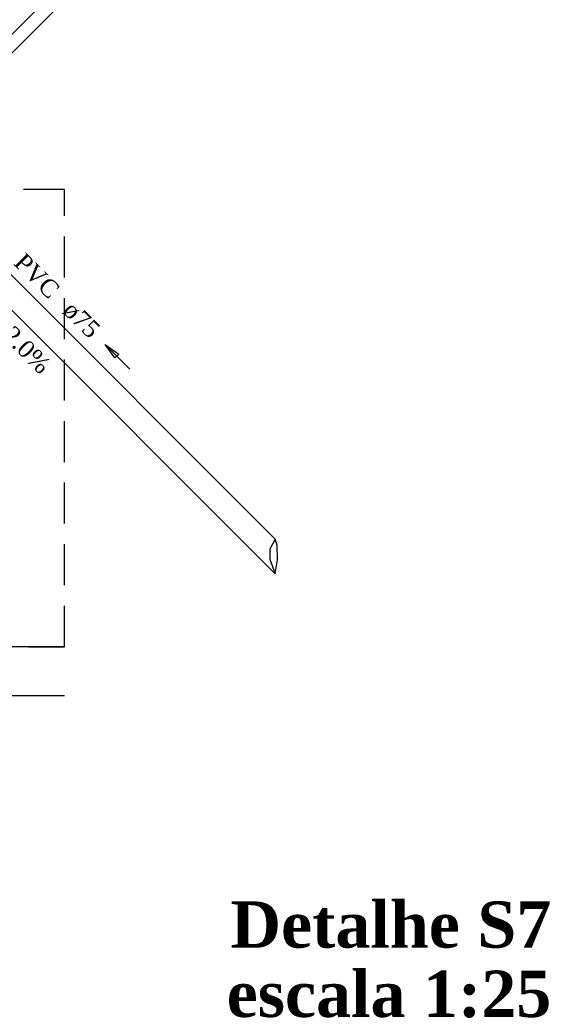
# Model space of a CAD drawing. Header units: millimetres. Extents: x 481 to 729890, y -1 to 83.
# Tile 46 of 60: x 596.23 to 602.67, y 12.76 to 24.76. Entities that reach past the tile are written whole.
import ezdxf

# ---------------------------------------------------------------- set-up
doc = ezdxf.new("R2010")
doc.units = ezdxf.units.MM
doc.header["$MEASUREMENT"] = 0
doc.linetypes.add('Dashed', pattern=[0.75, 0.5, -0.25])
doc.layers.add('3', color=1, linetype='Continuous')
for name, color, linetype, lineweight in [('DI-Títulos', 3, 'Continuous', 30), ('TQ-Sentido tubo', 7, 'Continuous', 20), ('TQ-Seção tubo', 1, 'Continuous', 30), ('TQ-Textos tubo', 7, 'Continuous', 20)]:
    doc.layers.add(name, color=color, linetype=linetype, lineweight=lineweight)
doc.styles.add('TimesNewRoman', font='times.ttf')
doc.styles.add('TimesNewRomanN', font='timesbd.ttf')
doc.dimstyles.get("Standard").update_dxf_attribs({"dimtxt": 0.18, "dimasz": 0.18, "dimexe": 0.18, "dimexo": 0.0625, "dimgap": 0.09, "dimtad": 0, "dimtih": 1, "dimtoh": 1, "dimdec": 4, "dimzin": 0, "dimdsep": 46, "dimtxsty": 'Standard', "dimcen": 0.09, "dimadec": 0, "dimazin": 0, "dimtfac": 1, "dimtdec": 4, "dimtofl": 0, "dimtmove": 0, "dimatfit": 3, "dimfxl": 0, "dimtolj": 1, "dimtzin": 0, "dimarcsym": 0})

msp = doc.modelspace()

# ---------------------------------------------------------------- linework, layer by layer
at = {"color": 7}
for p, q in [((596.7724, 17.1224), (585.8314, 17.1224)), ((596.7724, 16.5224), (585.8314, 16.5224))]:
    msp.add_line(p, q, dxfattribs=at)
at = {"color": 7, "linetype": 'Dashed'}
msp.add_lwpolyline([(585.8314, 17.1224), (596.7724, 17.1224), (596.7724, 22.6934), (585.8314, 22.6934), (585.8314, 17.1224)], dxfattribs=at)
at = {"layer": '3', "color": 1}
for p, q in [((599.3398, 18.4344), (599.2726, 18.3132)), ((599.3616, 18.3606), (599.3398, 18.4344)), ((599.3675, 18.1826), (599.3616, 18.3606)), ((599.2726, 18.3132), (599.2726, 18.1886)), ((599.2726, 18.1886), (599.3398, 18.0102)), ((599.3398, 18.0102), (599.3675, 18.1826))]:
    msp.add_line(p, q, dxfattribs=at)
at = {"layer": 'TQ-Seção tubo'}
for p, q in [((599.3398, 27.7949), (593.7816, 22.2367)), ((599.3398, 27.5687), (593.8947, 22.1236)), ((599.3398, 18.4344), (594.7727, 23.0016)), ((599.3398, 18.0102), (594.5606, 22.7895))]:
    msp.add_line(p, q, dxfattribs=at)

# ---------------------------------------------------------------- texts
at = {"layer": 'DI-Títulos', "color": 5, "insert": (602.7044, 13.4457), "char_height": 0.5648, "width": 6.883374, "attachment_point": 9, "line_spacing_factor": 0.798, "style": 'TimesNewRomanN'}
msp.add_mtext('Detalhe S7', dxfattribs=at)
at = {"layer": 'DI-Títulos', "insert": (602.7044, 12.5977), "char_height": 0.5648, "width": 6.97857, "attachment_point": 9, "line_spacing_factor": 0.798, "style": 'TimesNewRomanN'}
msp.add_mtext('escala 1:25', dxfattribs=at)
at = {"layer": 'TQ-Textos tubo', "char_height": 0.2118, "rotation": 314.99989, "line_spacing_factor": 0.798, "style": 'TimesNewRoman'}
for s, insert, width, attachment_point in [('PVC', (596.5788, 21.3448), 1.148008, 9), ('i=2.0%', (596.1418, 20.7588), 1.613688, 8), ('ø75', (596.7288, 21.1958), 0.889059, 7)]:
    msp.add_mtext(s, dxfattribs=dict(at, insert=insert, width=width, attachment_point=attachment_point))

# ---------------------------------------------------------------- leaders
at = {"layer": 'TQ-Sentido tubo'}
msp.add_leader([(597.2682, 20.8064), (597.5678, 20.5069)], dimstyle='Standard', override={"dimasz": 0.2, "dimldrblk": 'CLOSED'}, dxfattribs=at)

doc.saveas('drawing.dxf')
